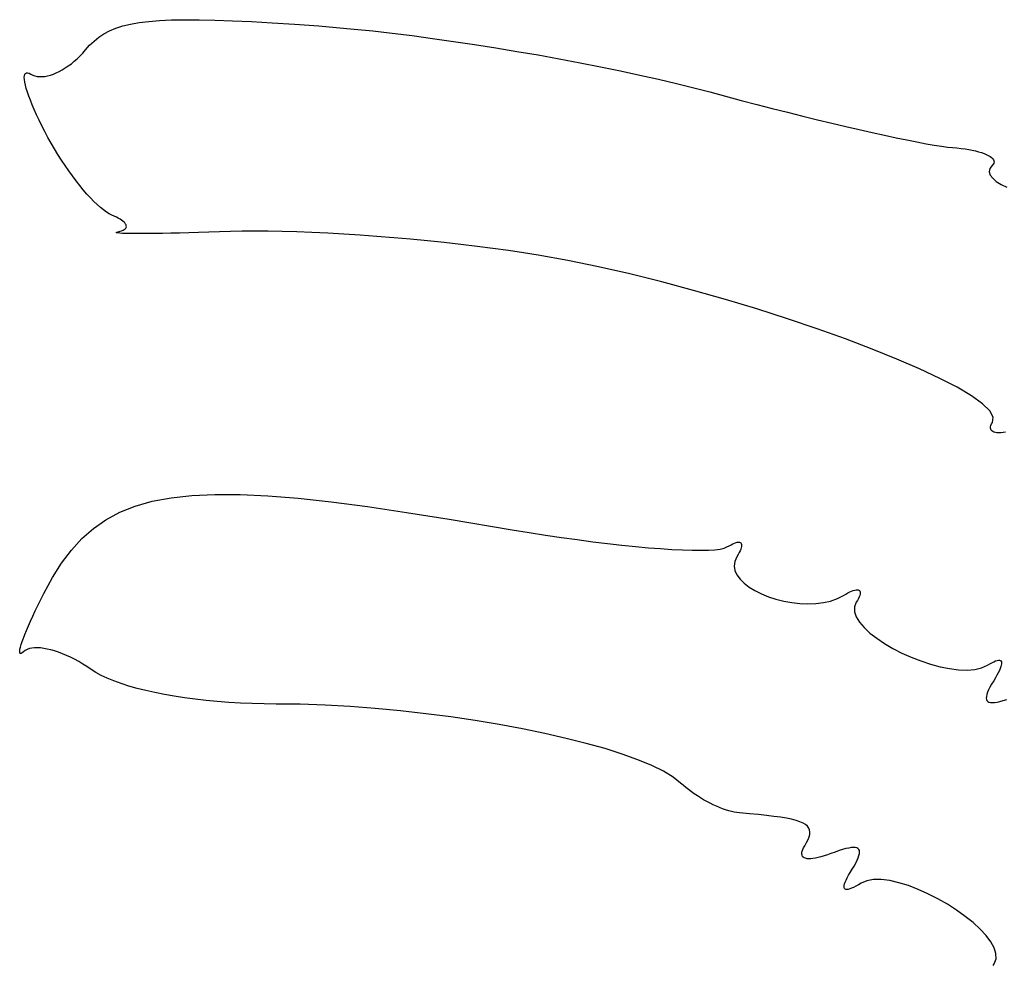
# Model space of a CAD drawing. Header units: metres. Extents: x 7 to 471, y 42 to 513.
# Tile 71 of 85: x 365 to 380, y 217 to 231. Entities that reach past the tile are written whole.
import ezdxf

# ---------------------------------------------------------------- set-up
doc = ezdxf.new("R2010")
doc.units = ezdxf.units.M

msp = doc.modelspace()

# ---------------------------------------------------------------- linework, layer by layer
for p, q in [((367.026, 230.999), (367.17, 231.017)), ((367.17, 231.017), (367.33, 231.03)), ((367.33, 231.03), (367.507, 231.039)), ((367.507, 231.039), (367.703, 231.042)), ((367.703, 231.042), (367.918, 231.041)), ((367.918, 231.041), (368.155, 231.036)), ((368.155, 231.036), (368.414, 231.026)), ((368.414, 231.026), (368.698, 231.013)), ((368.698, 231.013), (369.007, 230.995)), ((366.499, 230.83), (366.583, 230.875)), ((366.583, 230.875), (366.677, 230.914)), ((366.677, 230.914), (366.781, 230.948)), ((366.781, 230.948), (366.897, 230.976)), ((366.897, 230.976), (367.026, 230.999)), ((369.007, 230.995), (369.342, 230.973)), ((369.342, 230.973), (369.705, 230.948)), ((369.705, 230.948), (369.96, 230.928)), ((369.96, 230.928), (370.228, 230.903)), ((370.228, 230.903), (370.507, 230.874)), ((370.507, 230.874), (370.797, 230.841)), ((366.287, 230.66), (366.352, 230.723)), ((366.352, 230.723), (366.422, 230.779)), ((366.422, 230.779), (366.499, 230.83)), ((370.797, 230.841), (371.094, 230.804)), ((371.094, 230.804), (371.399, 230.763)), ((371.399, 230.763), (371.709, 230.719)), ((371.709, 230.719), (372.023, 230.672)), ((366.186, 230.545), (366.226, 230.591)), ((366.226, 230.591), (366.287, 230.66)), ((372.023, 230.672), (372.339, 230.622)), ((372.339, 230.622), (372.656, 230.57)), ((372.656, 230.57), (372.972, 230.516)), ((366.014, 230.386), (366.058, 230.422)), ((366.058, 230.422), (366.102, 230.46)), ((366.102, 230.46), (366.144, 230.501)), ((366.144, 230.501), (366.186, 230.545)), ((372.972, 230.516), (373.286, 230.459)), ((373.286, 230.459), (373.596, 230.401)), ((365.834, 230.27), (365.879, 230.295)), ((365.879, 230.295), (365.924, 230.322)), ((365.924, 230.322), (365.969, 230.352)), ((365.969, 230.352), (366.014, 230.386)), ((373.596, 230.401), (373.901, 230.341)), ((373.901, 230.341), (374.199, 230.28)), ((374.199, 230.28), (374.489, 230.217)), ((365.312, 230.181), (365.314, 230.208)), ((365.314, 230.149), (365.312, 230.181)), ((365.314, 230.208), (365.319, 230.228)), ((365.32, 230.11), (365.314, 230.149)), ((365.319, 230.228), (365.329, 230.242)), ((365.329, 230.242), (365.343, 230.25)), ((365.343, 230.25), (365.361, 230.25)), ((365.361, 230.25), (365.383, 230.244)), ((365.383, 230.244), (365.409, 230.23)), ((365.409, 230.23), (365.438, 230.215)), ((365.438, 230.215), (365.47, 230.204)), ((365.47, 230.204), (365.504, 230.196)), ((365.504, 230.196), (365.541, 230.193)), ((365.541, 230.193), (365.579, 230.193)), ((365.579, 230.193), (365.619, 230.197)), ((365.619, 230.197), (365.66, 230.205)), ((365.66, 230.205), (365.702, 230.216)), ((365.702, 230.216), (365.746, 230.231)), ((365.746, 230.231), (365.79, 230.249)), ((365.79, 230.249), (365.834, 230.27)), ((374.489, 230.217), (374.768, 230.155)), ((374.768, 230.155), (375.036, 230.091)), ((365.329, 230.067), (365.32, 230.11)), ((365.342, 230.017), (365.329, 230.067)), ((365.359, 229.963), (365.342, 230.017)), ((375.036, 230.091), (375.291, 230.028)), ((375.291, 230.028), (375.532, 229.964)), ((365.379, 229.904), (365.359, 229.963)), ((365.403, 229.841), (365.379, 229.904)), ((365.431, 229.773), (365.403, 229.841)), ((375.532, 229.964), (375.765, 229.901)), ((375.765, 229.901), (375.999, 229.839)), ((375.999, 229.839), (376.231, 229.778)), ((365.461, 229.701), (365.431, 229.773)), ((365.496, 229.625), (365.461, 229.701)), ((376.231, 229.778), (376.462, 229.719)), ((376.462, 229.719), (376.691, 229.661)), ((365.533, 229.546), (365.496, 229.625)), ((365.574, 229.462), (365.533, 229.546)), ((376.691, 229.661), (376.915, 229.605)), ((376.915, 229.605), (377.135, 229.551)), ((377.135, 229.551), (377.35, 229.499)), ((365.617, 229.376), (365.574, 229.462)), ((377.35, 229.499), (377.558, 229.45)), ((377.558, 229.45), (377.759, 229.403)), ((377.759, 229.403), (377.951, 229.36)), ((365.664, 229.288), (365.617, 229.376)), ((365.712, 229.202), (365.664, 229.288)), ((377.951, 229.36), (378.134, 229.319)), ((378.134, 229.319), (378.307, 229.282)), ((378.307, 229.282), (378.469, 229.249)), ((378.469, 229.249), (378.618, 229.219)), ((365.763, 229.116), (365.712, 229.202)), ((365.814, 229.031), (365.763, 229.116)), ((378.618, 229.219), (378.755, 229.193)), ((378.755, 229.193), (378.877, 229.172)), ((378.877, 229.172), (378.984, 229.155)), ((378.984, 229.155), (379.076, 229.143)), ((379.076, 229.143), (379.15, 229.135)), ((379.15, 229.135), (379.215, 229.13)), ((379.215, 229.13), (379.276, 229.123)), ((379.276, 229.123), (379.335, 229.115)), ((379.335, 229.115), (379.391, 229.106)), ((379.391, 229.106), (379.443, 229.096)), ((365.867, 228.948), (365.814, 229.031)), ((379.443, 229.096), (379.492, 229.085)), ((379.492, 229.085), (379.538, 229.073)), ((379.538, 229.073), (379.58, 229.06)), ((379.58, 229.06), (379.618, 229.047)), ((379.618, 229.047), (379.652, 229.032)), ((379.652, 229.032), (379.682, 229.018)), ((379.682, 229.018), (379.708, 229.002)), ((379.708, 229.002), (379.729, 228.987)), ((379.729, 228.987), (379.746, 228.971)), ((379.746, 228.971), (379.758, 228.954)), ((379.758, 228.954), (379.765, 228.938)), ((365.92, 228.868), (365.867, 228.948)), ((365.975, 228.789), (365.92, 228.868)), ((379.706, 228.822), (379.697, 228.773)), ((379.741, 228.87), (379.706, 228.822)), ((379.755, 228.887), (379.741, 228.87)), ((379.764, 228.904), (379.755, 228.887)), ((379.767, 228.921), (379.764, 228.904)), ((379.765, 228.938), (379.767, 228.921)), ((366.029, 228.713), (365.975, 228.789)), ((366.084, 228.64), (366.029, 228.713)), ((379.697, 228.773), (379.711, 228.724)), ((379.711, 228.724), (379.747, 228.677)), ((379.747, 228.677), (379.801, 228.63)), ((366.138, 228.571), (366.084, 228.64)), ((366.192, 228.505), (366.138, 228.571)), ((379.801, 228.63), (379.872, 228.585)), ((379.872, 228.585), (379.957, 228.543)), ((366.246, 228.443), (366.192, 228.505)), ((366.298, 228.386), (366.246, 228.443)), ((366.35, 228.333), (366.298, 228.386)), ((366.399, 228.285), (366.35, 228.333)), ((366.447, 228.242), (366.399, 228.285)), ((366.493, 228.205), (366.447, 228.242)), ((366.537, 228.174), (366.493, 228.205)), ((366.578, 228.149), (366.537, 228.174)), ((366.617, 228.13), (366.578, 228.149)), ((366.652, 228.115), (366.617, 228.13)), ((366.685, 228.1), (366.652, 228.115)), ((366.714, 228.085), (366.685, 228.1)), ((366.74, 228.07), (366.714, 228.085)), ((366.763, 228.055), (366.74, 228.07)), ((366.783, 228.04), (366.763, 228.055)), ((366.8, 228.025), (366.783, 228.04)), ((366.813, 228.011), (366.8, 228.025)), ((366.823, 227.996), (366.813, 228.011)), ((366.814, 227.922), (366.824, 227.933)), ((366.83, 227.983), (366.823, 227.996)), ((366.824, 227.933), (366.831, 227.944)), ((366.833, 227.969), (366.83, 227.983)), ((366.831, 227.944), (366.834, 227.956)), ((366.834, 227.956), (366.833, 227.969)), ((366.682, 227.87), (366.69, 227.875)), ((366.687, 227.866), (366.682, 227.87)), ((366.705, 227.862), (366.687, 227.866)), ((366.69, 227.875), (366.712, 227.88)), ((366.735, 227.859), (366.705, 227.862)), ((366.712, 227.88), (366.74, 227.887)), ((366.778, 227.856), (366.735, 227.859)), ((366.74, 227.887), (366.764, 227.894)), ((366.764, 227.894), (366.784, 227.902)), ((366.832, 227.855), (366.778, 227.856)), ((366.784, 227.902), (366.801, 227.912)), ((366.801, 227.912), (366.814, 227.922)), ((366.897, 227.853), (366.832, 227.855)), ((366.972, 227.853), (366.897, 227.853)), ((367.058, 227.853), (366.972, 227.853)), ((367.154, 227.853), (367.058, 227.853)), ((367.259, 227.854), (367.154, 227.853)), ((367.374, 227.856), (367.259, 227.854)), ((367.496, 227.858), (367.374, 227.856)), ((367.627, 227.861), (367.496, 227.858)), ((367.765, 227.865), (367.627, 227.861)), ((367.911, 227.869), (367.765, 227.865)), ((368.063, 227.873), (367.911, 227.869)), ((368.221, 227.879), (368.063, 227.873)), ((368.386, 227.885), (368.221, 227.879)), ((368.56, 227.889), (368.386, 227.885)), ((368.747, 227.891), (368.56, 227.889)), ((368.946, 227.89), (368.747, 227.891)), ((369.155, 227.886), (368.946, 227.89)), ((369.374, 227.88), (369.155, 227.886)), ((369.601, 227.871), (369.374, 227.88)), ((369.836, 227.859), (369.601, 227.871)), ((370.076, 227.846), (369.836, 227.859)), ((370.32, 227.83), (370.076, 227.846)), ((370.568, 227.812), (370.32, 227.83)), ((370.819, 227.791), (370.568, 227.812)), ((371.07, 227.769), (370.819, 227.791)), ((371.321, 227.745), (371.07, 227.769)), ((371.571, 227.719), (371.321, 227.745)), ((371.818, 227.692), (371.571, 227.719)), ((372.061, 227.663), (371.818, 227.692)), ((372.299, 227.632), (372.061, 227.663)), ((372.531, 227.6), (372.299, 227.632)), ((372.756, 227.566), (372.531, 227.6)), ((372.972, 227.532), (372.756, 227.566)), ((373.414, 227.452), (372.972, 227.532)), ((373.871, 227.358), (373.414, 227.452)), ((374.339, 227.251), (373.871, 227.358)), ((374.814, 227.133), (374.339, 227.251)), ((375.29, 227.006), (374.814, 227.133)), ((375.764, 226.87), (375.29, 227.006)), ((376.232, 226.729), (375.764, 226.87)), ((376.688, 226.583), (376.232, 226.729)), ((377.13, 226.433), (376.688, 226.583)), ((377.551, 226.282), (377.13, 226.433)), ((377.949, 226.132), (377.551, 226.282)), ((378.319, 225.982), (377.949, 226.132)), ((378.657, 225.837), (378.319, 225.982)), ((378.957, 225.695), (378.657, 225.837)), ((379.216, 225.561), (378.957, 225.695)), ((379.43, 225.434), (379.216, 225.561)), ((379.595, 225.317), (379.43, 225.434)), ((379.705, 225.211), (379.595, 225.317)), ((379.756, 225.118), (379.705, 225.211)), ((379.717, 224.971), (379.722, 224.992)), ((379.722, 224.992), (379.731, 225.015)), ((379.731, 225.015), (379.745, 225.039)), ((379.745, 225.039), (379.756, 225.118)), ((379.715, 224.953), (379.717, 224.971)), ((379.718, 224.937), (379.715, 224.953)), ((379.724, 224.922), (379.718, 224.937)), ((379.735, 224.91), (379.724, 224.922)), ((379.749, 224.9), (379.735, 224.91)), ((379.766, 224.893), (379.749, 224.9)), ((379.787, 224.887), (379.766, 224.893)), ((379.811, 224.884), (379.787, 224.887)), ((379.838, 224.883), (379.811, 224.884)), ((379.868, 224.885), (379.838, 224.883)), ((379.902, 224.888), (379.868, 224.885)), ((379.938, 224.894), (379.902, 224.888)), ((367.81, 223.949), (368.152, 223.965)), ((368.152, 223.965), (368.528, 223.963)), ((366.966, 223.79), (367.22, 223.862)), ((367.22, 223.862), (367.5, 223.915)), ((367.5, 223.915), (367.81, 223.949)), ((368.528, 223.963), (368.941, 223.943)), ((368.941, 223.943), (369.394, 223.907)), ((369.394, 223.907), (369.888, 223.853)), ((369.888, 223.853), (370.427, 223.783)), ((366.53, 223.588), (366.737, 223.699)), ((366.737, 223.699), (366.966, 223.79)), ((370.427, 223.783), (371.012, 223.697)), ((371.012, 223.697), (371.648, 223.596)), ((366.342, 223.457), (366.53, 223.588)), ((371.648, 223.596), (372.587, 223.436)), ((366.171, 223.306), (366.342, 223.457)), ((372.587, 223.436), (372.836, 223.395)), ((372.836, 223.395), (373.081, 223.357)), ((366.014, 223.134), (366.171, 223.306)), ((373.081, 223.357), (373.322, 223.322)), ((373.322, 223.322), (373.556, 223.29)), ((373.556, 223.29), (373.785, 223.26)), ((373.785, 223.26), (374.006, 223.233)), ((374.006, 223.233), (374.218, 223.209)), ((375.875, 223.229), (375.9, 223.239)), ((375.9, 223.239), (375.922, 223.246)), ((375.922, 223.246), (375.941, 223.251)), ((375.941, 223.251), (375.958, 223.252)), ((375.958, 223.252), (375.973, 223.251)), ((375.973, 223.251), (375.985, 223.248)), ((375.985, 223.248), (375.994, 223.241)), ((375.994, 223.241), (376, 223.232)), ((376, 223.232), (376.004, 223.22)), ((365.869, 222.94), (366.014, 223.134)), ((374.218, 223.209), (374.422, 223.188)), ((374.422, 223.188), (374.615, 223.17)), ((374.615, 223.17), (374.797, 223.156)), ((374.797, 223.156), (374.967, 223.144)), ((374.967, 223.144), (375.124, 223.136)), ((375.124, 223.136), (375.267, 223.132)), ((375.267, 223.132), (375.396, 223.131)), ((375.396, 223.131), (375.509, 223.133)), ((375.509, 223.133), (375.606, 223.139)), ((375.606, 223.139), (375.685, 223.149)), ((375.685, 223.149), (375.745, 223.163)), ((375.745, 223.163), (375.787, 223.181)), ((375.787, 223.181), (375.819, 223.2)), ((375.819, 223.2), (375.848, 223.215)), ((375.848, 223.215), (375.875, 223.229)), ((375.969, 223.097), (375.953, 223.067)), ((375.982, 223.123), (375.969, 223.097)), ((375.992, 223.148), (375.982, 223.123)), ((375.999, 223.17), (375.992, 223.148)), ((376.004, 223.189), (375.999, 223.17)), ((376.004, 223.22), (376.005, 223.206)), ((376.005, 223.206), (376.004, 223.189)), ((365.733, 222.725), (365.869, 222.94)), ((375.903, 222.966), (375.894, 222.897)), ((375.934, 223.036), (375.903, 222.966)), ((375.953, 223.067), (375.934, 223.036)), ((375.894, 222.897), (375.905, 222.83)), ((375.905, 222.83), (375.934, 222.764)), ((365.604, 222.488), (365.733, 222.725)), ((375.934, 222.764), (375.981, 222.7)), ((375.981, 222.7), (376.042, 222.64)), ((376.042, 222.64), (376.117, 222.583)), ((376.117, 222.583), (376.204, 222.53)), ((376.204, 222.53), (376.301, 222.482)), ((377.558, 222.478), (377.589, 222.496)), ((377.589, 222.496), (377.619, 222.511)), ((377.619, 222.511), (377.645, 222.523)), ((377.645, 222.523), (377.67, 222.532)), ((377.67, 222.532), (377.692, 222.538)), ((377.692, 222.538), (377.711, 222.542)), ((377.711, 222.542), (377.728, 222.543)), ((377.728, 222.543), (377.742, 222.542)), ((377.742, 222.542), (377.754, 222.537)), ((377.754, 222.537), (377.762, 222.531)), ((377.762, 222.531), (377.769, 222.521)), ((377.769, 222.521), (377.772, 222.509)), ((377.772, 222.509), (377.773, 222.495)), ((365.516, 222.31), (365.559, 222.397)), ((365.559, 222.397), (365.604, 222.488)), ((376.301, 222.482), (376.405, 222.44)), ((376.405, 222.44), (376.517, 222.404)), ((376.517, 222.404), (376.633, 222.374)), ((376.633, 222.374), (376.752, 222.352)), ((376.752, 222.352), (376.872, 222.338)), ((377.109, 222.337), (377.223, 222.351)), ((377.223, 222.351), (377.331, 222.375)), ((377.331, 222.375), (377.432, 222.411)), ((377.432, 222.411), (377.524, 222.458)), ((377.524, 222.458), (377.558, 222.478)), ((377.714, 222.356), (377.688, 222.287)), ((377.731, 222.385), (377.714, 222.356)), ((377.746, 222.412), (377.731, 222.385)), ((377.757, 222.437), (377.746, 222.412)), ((377.765, 222.459), (377.757, 222.437)), ((377.77, 222.478), (377.765, 222.459)), ((377.773, 222.495), (377.77, 222.478)), ((365.439, 222.148), (365.476, 222.227)), ((365.476, 222.227), (365.516, 222.31)), ((376.872, 222.338), (376.992, 222.333)), ((376.992, 222.333), (377.109, 222.337)), ((377.688, 222.287), (377.689, 222.214)), ((377.689, 222.214), (377.714, 222.137)), ((365.373, 222.003), (365.405, 222.073)), ((365.405, 222.073), (365.439, 222.148)), ((377.714, 222.137), (377.763, 222.058)), ((377.763, 222.058), (377.831, 221.978)), ((365.321, 221.876), (365.345, 221.937)), ((365.345, 221.937), (365.373, 222.003)), ((377.831, 221.978), (377.918, 221.898)), ((365.266, 221.727), (365.281, 221.771)), ((365.281, 221.771), (365.299, 221.821)), ((365.299, 221.821), (365.321, 221.876)), ((377.918, 221.898), (378.019, 221.819)), ((378.019, 221.819), (378.134, 221.742)), ((365.244, 221.63), (365.248, 221.656)), ((365.244, 221.611), (365.244, 221.63)), ((365.248, 221.656), (365.255, 221.688)), ((365.255, 221.688), (365.266, 221.727)), ((365.303, 221.62), (365.283, 221.603)), ((365.327, 221.639), (365.303, 221.62)), ((365.356, 221.654), (365.327, 221.639)), ((365.388, 221.666), (365.356, 221.654)), ((365.425, 221.673), (365.388, 221.666)), ((365.465, 221.677), (365.425, 221.673)), ((365.508, 221.678), (365.465, 221.677)), ((365.554, 221.675), (365.508, 221.678)), ((365.603, 221.669), (365.554, 221.675)), ((365.655, 221.659), (365.603, 221.669)), ((365.709, 221.646), (365.655, 221.659)), ((365.764, 221.631), (365.709, 221.646)), ((365.821, 221.611), (365.764, 221.631)), ((378.134, 221.742), (378.26, 221.669)), ((378.26, 221.669), (378.394, 221.6)), ((365.248, 221.598), (365.244, 221.611)), ((365.255, 221.593), (365.248, 221.598)), ((365.267, 221.594), (365.255, 221.593)), ((365.283, 221.603), (365.267, 221.594)), ((365.88, 221.589), (365.821, 221.611)), ((365.94, 221.564), (365.88, 221.589)), ((366.001, 221.536), (365.94, 221.564)), ((366.062, 221.506), (366.001, 221.536)), ((366.124, 221.472), (366.062, 221.506)), ((366.185, 221.436), (366.124, 221.472)), ((378.394, 221.6), (378.534, 221.538)), ((378.534, 221.538), (378.677, 221.482)), ((378.677, 221.482), (378.822, 221.434)), ((379.737, 221.456), (379.765, 221.47)), ((379.765, 221.47), (379.791, 221.481)), ((379.791, 221.481), (379.813, 221.488)), ((379.813, 221.488), (379.832, 221.491)), ((379.832, 221.491), (379.848, 221.491)), ((379.848, 221.491), (379.861, 221.488)), ((379.861, 221.488), (379.87, 221.481)), ((379.87, 221.481), (379.877, 221.471)), ((379.877, 221.471), (379.88, 221.457)), ((366.247, 221.397), (366.185, 221.436)), ((366.308, 221.356), (366.247, 221.397)), ((366.379, 221.31), (366.308, 221.356)), ((378.822, 221.434), (378.966, 221.395)), ((378.966, 221.395), (379.106, 221.367)), ((379.106, 221.367), (379.24, 221.349)), ((379.24, 221.349), (379.366, 221.345)), ((379.366, 221.345), (379.481, 221.354)), ((379.481, 221.354), (379.583, 221.378)), ((379.583, 221.378), (379.67, 221.418)), ((379.67, 221.418), (379.705, 221.439)), ((379.705, 221.439), (379.737, 221.456)), ((379.847, 221.34), (379.83, 221.306)), ((379.86, 221.37), (379.847, 221.34)), ((379.87, 221.397), (379.86, 221.37)), ((379.876, 221.42), (379.87, 221.397)), ((379.88, 221.441), (379.876, 221.42)), ((379.88, 221.457), (379.88, 221.441)), ((366.46, 221.266), (366.379, 221.31)), ((366.55, 221.224), (366.46, 221.266)), ((366.648, 221.184), (366.55, 221.224)), ((366.755, 221.145), (366.648, 221.184)), ((379.762, 221.186), (379.732, 221.137)), ((379.788, 221.23), (379.762, 221.186)), ((379.811, 221.27), (379.788, 221.23)), ((379.83, 221.306), (379.811, 221.27)), ((366.87, 221.108), (366.755, 221.145)), ((366.993, 221.073), (366.87, 221.108)), ((367.122, 221.041), (366.993, 221.073)), ((367.258, 221.01), (367.122, 221.041)), ((379.687, 221.051), (379.671, 221.014)), ((379.707, 221.092), (379.687, 221.051)), ((379.732, 221.137), (379.707, 221.092)), ((367.401, 220.982), (367.258, 221.01)), ((367.549, 220.956), (367.401, 220.982)), ((367.702, 220.932), (367.549, 220.956)), ((367.86, 220.911), (367.702, 220.932)), ((368.023, 220.892), (367.86, 220.911)), ((368.19, 220.876), (368.023, 220.892)), ((379.653, 220.952), (379.651, 220.928)), ((379.651, 220.928), (379.654, 220.907)), ((379.66, 220.981), (379.653, 220.952)), ((379.654, 220.907), (379.662, 220.89)), ((379.671, 221.014), (379.66, 220.981)), ((379.662, 220.89), (379.675, 220.877)), ((379.855, 220.878), (379.903, 220.891)), ((379.903, 220.891), (379.956, 220.907)), ((368.36, 220.863), (368.19, 220.876)), ((368.533, 220.853), (368.36, 220.863)), ((368.709, 220.845), (368.533, 220.853)), ((368.887, 220.84), (368.709, 220.845)), ((369.067, 220.839), (368.887, 220.84)), ((369.427, 220.835), (369.067, 220.839)), ((369.795, 220.822), (369.427, 220.835)), ((370.168, 220.801), (369.795, 220.822)), ((370.545, 220.773), (370.168, 220.801)), ((370.922, 220.737), (370.545, 220.773)), ((371.298, 220.695), (370.922, 220.737)), ((379.675, 220.877), (379.692, 220.867)), ((379.692, 220.867), (379.715, 220.862)), ((379.715, 220.862), (379.742, 220.86)), ((379.742, 220.86), (379.775, 220.862)), ((379.775, 220.862), (379.812, 220.868)), ((379.812, 220.868), (379.855, 220.878)), ((371.67, 220.647), (371.298, 220.695)), ((372.035, 220.593), (371.67, 220.647)), ((372.392, 220.533), (372.035, 220.593)), ((372.738, 220.469), (372.392, 220.533)), ((373.071, 220.401), (372.738, 220.469)), ((373.389, 220.328), (373.071, 220.401)), ((373.689, 220.253), (373.389, 220.328)), ((373.969, 220.174), (373.689, 220.253)), ((374.226, 220.092), (373.969, 220.174)), ((374.459, 220.009), (374.226, 220.092)), ((374.665, 219.923), (374.459, 220.009)), ((374.841, 219.837), (374.665, 219.923)), ((374.986, 219.75), (374.841, 219.837)), ((375.096, 219.662), (374.986, 219.75)), ((375.133, 219.628), (375.096, 219.662)), ((375.172, 219.595), (375.133, 219.628)), ((375.213, 219.563), (375.172, 219.595)), ((375.256, 219.531), (375.213, 219.563)), ((375.3, 219.5), (375.256, 219.531)), ((375.345, 219.47), (375.3, 219.5)), ((375.392, 219.441), (375.345, 219.47)), ((375.439, 219.413), (375.392, 219.441)), ((375.486, 219.387), (375.439, 219.413)), ((375.534, 219.362), (375.486, 219.387)), ((375.581, 219.338), (375.534, 219.362)), ((375.629, 219.316), (375.581, 219.338)), ((375.676, 219.296), (375.629, 219.316)), ((375.722, 219.278), (375.676, 219.296)), ((375.767, 219.262), (375.722, 219.278)), ((375.812, 219.248), (375.767, 219.262)), ((375.855, 219.237), (375.812, 219.248)), ((375.896, 219.227), (375.855, 219.237)), ((375.935, 219.22), (375.896, 219.227)), ((375.973, 219.216), (375.935, 219.22)), ((376.12, 219.204), (375.973, 219.216)), ((376.255, 219.191), (376.12, 219.204)), ((376.377, 219.179), (376.255, 219.191)), ((376.487, 219.165), (376.377, 219.179)), ((376.586, 219.152), (376.487, 219.165)), ((376.673, 219.137), (376.586, 219.152)), ((376.75, 219.121), (376.673, 219.137)), ((376.817, 219.104), (376.75, 219.121)), ((376.873, 219.085), (376.817, 219.104)), ((376.92, 219.064), (376.873, 219.085)), ((376.958, 219.042), (376.92, 219.064)), ((376.986, 219.018), (376.958, 219.042)), ((377.007, 218.991), (376.986, 219.018)), ((377.019, 218.962), (377.007, 218.991)), ((376.996, 218.818), (377.012, 218.859)), ((377.012, 218.859), (377.021, 218.896)), ((377.024, 218.931), (377.019, 218.962)), ((377.021, 218.896), (377.024, 218.931)), ((376.916, 218.669), (376.928, 218.696)), ((376.928, 218.696), (376.946, 218.726)), ((376.946, 218.726), (376.973, 218.774)), ((376.973, 218.774), (376.996, 218.818)), ((377.559, 218.684), (377.511, 218.67)), ((377.601, 218.693), (377.559, 218.684)), ((377.639, 218.699), (377.601, 218.693)), ((377.672, 218.701), (377.639, 218.699)), ((377.699, 218.699), (377.672, 218.701)), ((377.722, 218.694), (377.699, 218.699)), ((377.739, 218.684), (377.722, 218.694)), ((377.752, 218.671), (377.739, 218.684)), ((376.902, 218.621), (376.907, 218.644)), ((376.902, 218.601), (376.902, 218.621)), ((376.905, 218.584), (376.902, 218.601)), ((376.913, 218.568), (376.905, 218.584)), ((376.907, 218.644), (376.916, 218.669)), ((376.924, 218.556), (376.913, 218.568)), ((376.939, 218.546), (376.924, 218.556)), ((376.958, 218.539), (376.939, 218.546)), ((376.98, 218.534), (376.958, 218.539)), ((377.006, 218.531), (376.98, 218.534)), ((377.068, 218.535), (377.035, 218.532)), ((377.105, 218.541), (377.068, 218.535)), ((377.144, 218.549), (377.105, 218.541)), ((377.187, 218.56), (377.144, 218.549)), ((377.234, 218.574), (377.187, 218.56)), ((377.283, 218.59), (377.234, 218.574)), ((377.335, 218.61), (377.283, 218.59)), ((377.399, 218.633), (377.335, 218.61)), ((377.458, 218.654), (377.399, 218.633)), ((377.511, 218.67), (377.458, 218.654)), ((377.727, 218.51), (377.743, 218.547)), ((377.743, 218.547), (377.754, 218.58)), ((377.76, 218.654), (377.752, 218.671)), ((377.754, 218.58), (377.761, 218.609)), ((377.762, 218.633), (377.76, 218.654)), ((377.761, 218.609), (377.762, 218.633)), ((377.035, 218.532), (377.006, 218.531)), ((377.652, 218.375), (377.682, 218.424)), ((377.682, 218.424), (377.707, 218.469)), ((377.707, 218.469), (377.727, 218.51)), ((377.563, 218.215), (377.58, 218.249)), ((377.58, 218.249), (377.6, 218.287)), ((377.6, 218.287), (377.624, 218.329)), ((377.624, 218.329), (377.652, 218.375)), ((377.532, 218.114), (377.534, 218.134)), ((377.533, 218.099), (377.532, 218.114)), ((377.538, 218.087), (377.533, 218.099)), ((377.534, 218.134), (377.54, 218.157)), ((377.54, 218.157), (377.55, 218.184)), ((377.55, 218.184), (377.563, 218.215)), ((377.673, 218.106), (377.643, 218.092)), ((377.707, 218.123), (377.673, 218.106)), ((377.745, 218.144), (377.707, 218.123)), ((377.786, 218.169), (377.745, 218.144)), ((377.871, 218.206), (377.786, 218.169)), ((377.972, 218.223), (377.871, 218.206)), ((378.086, 218.223), (377.972, 218.223)), ((378.213, 218.207), (378.086, 218.223)), ((378.348, 218.176), (378.213, 218.207)), ((378.49, 218.132), (378.348, 218.176)), ((378.635, 218.076), (378.49, 218.132)), ((377.546, 218.078), (377.538, 218.087)), ((377.558, 218.074), (377.546, 218.078)), ((377.574, 218.073), (377.558, 218.074)), ((377.593, 218.075), (377.574, 218.073)), ((377.616, 218.082), (377.593, 218.075)), ((377.643, 218.092), (377.616, 218.082)), ((378.783, 218.01), (378.635, 218.076)), ((378.929, 217.935), (378.783, 218.01)), ((379.072, 217.854), (378.929, 217.935)), ((379.209, 217.766), (379.072, 217.854)), ((379.337, 217.674), (379.209, 217.766)), ((379.455, 217.58), (379.337, 217.674)), ((379.56, 217.484), (379.455, 217.58)), ((379.649, 217.388), (379.56, 217.484)), ((379.72, 217.295), (379.649, 217.388)), ((379.77, 217.204), (379.72, 217.295)), ((379.796, 217.118), (379.77, 217.204)), ((379.798, 217.039), (379.796, 217.118)), ((379.756, 216.941), (379.771, 216.967)), ((379.771, 216.967), (379.798, 217.039))]:
    msp.add_line(p, q)

doc.saveas('drawing.dxf')
